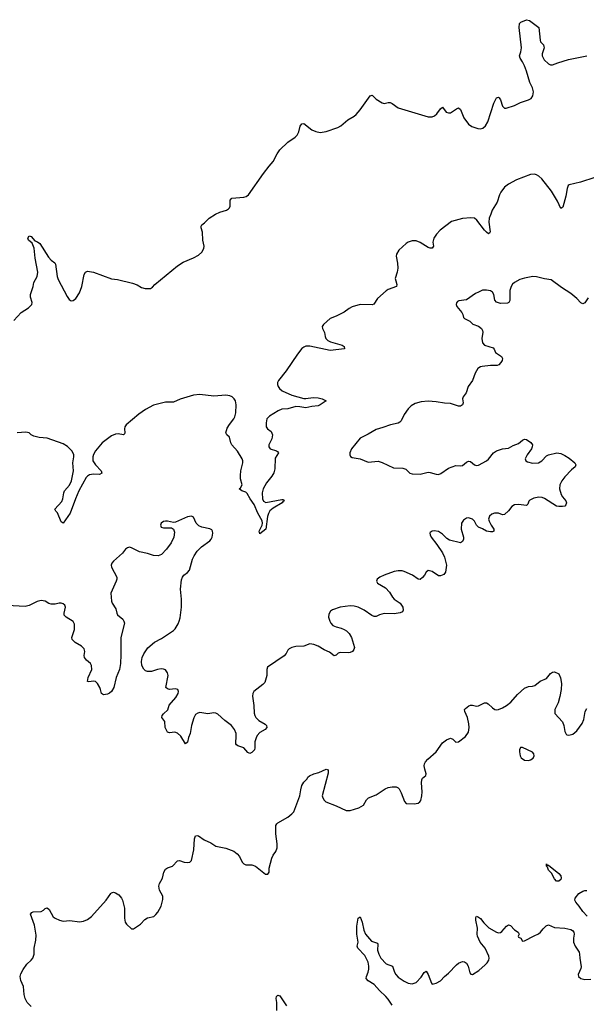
# Model space of a CAD drawing. Header units: inches. Extents: x 1694897 to 1849880, y 907231 to 1017944.
# Tile 146 of 171: x 1821455 to 1827106, y 968771 to 978589. Entities that reach past the tile are written whole.
import ezdxf

# ---------------------------------------------------------------- set-up
doc = ezdxf.new("R2010")
doc.units = ezdxf.units.IN
doc.header["$MEASUREMENT"] = 0
doc.layers.add('B8926', color=7, linetype='Continuous')
doc.layers.add('B8927', color=7, linetype='Continuous')

msp = doc.modelspace()

# ---------------------------------------------------------------- linework, layer by layer
at = {"layer": 'B8926', "color": 6}
for points, elevation in [([(1821570, 968749.6), (1821530.6, 968790.6), (1821510.8, 968830), (1821499.8, 968870), (1821493.6, 968950), (1821466.6, 969010), (1821460.2, 969050), (1821466.5, 969073.5), (1821490, 969118), (1821525.7, 969170), (1821569.7, 969210), (1821584.7, 969230), (1821601, 969270), (1821600.4, 969330), (1821615.6, 969410), (1821618.6, 969461.4), (1821601.5, 969561.5), (1821563.1, 969670), (1821574.8, 969685.2), (1821590, 969691.6), (1821670, 969696.3), (1821691.7, 969708.3), (1821710, 969725.2), (1821730, 969734.3), (1821750, 969715.3), (1821790, 969644.6), (1821810, 969629.2), (1821850.6, 969610), (1821890, 969599.7), (1821953.8, 969606.2), (1822050, 969595.1), (1822090, 969600.6), (1822130, 969616.8), (1822170, 969645.2), (1822317.5, 969810), (1822363.3, 969876.7), (1822370, 969883.7), (1822390, 969888), (1822410, 969883), (1822443.7, 969863.7), (1822471.5, 969830), (1822480.5, 969810), (1822499, 969730), (1822501.1, 969630), (1822506.7, 969590), (1822520.5, 969570), (1822570, 969524.9), (1822590, 969523.8), (1822660.5, 969570), (1822703.1, 969616.9), (1822730, 969632.2), (1822791.9, 969648.1), (1822814.2, 969665.8), (1822833.3, 969690), (1822865.1, 969750), (1822884.1, 969815.9), (1822882.4, 969850), (1822849.9, 969909.9), (1822841.6, 969950), (1822850, 969977.4), (1822862, 970000)], 700), ([(1827112.8, 969650), (1827070, 969695.3), (1827035.3, 969750), (1827002.7, 969790), (1826992.8, 969810), (1826993.8, 969830), (1827030, 969876.2), (1827070, 969900.1), (1827090, 969906.2), (1827110, 969905.9)], 600), ([(1825170, 968761.5), (1825130, 968823.3), (1825107.2, 968850), (1825042.9, 968910), (1824990, 968968.7), (1824930, 969003.9), (1824911.6, 969030), (1824912.5, 969050), (1824930.3, 969090), (1824937.9, 969122.1), (1824937.6, 969150), (1824929.3, 969190), (1824897.4, 969257.4), (1824826, 969330), (1824822.2, 969350), (1824830.4, 969389.6), (1824817.9, 969470), (1824816.7, 969550), (1824830, 969630.3), (1824850, 969644), (1824870, 969590.4), (1824887.1, 969510), (1824905.2, 969470), (1824962.2, 969402.2), (1825021.8, 969381.8), (1825026.8, 969370), (1825023.3, 969310), (1825035.4, 969270), (1825057, 969230), (1825110, 969176.2), (1825173, 969153), (1825192.7, 969090), (1825204.6, 969070), (1825230, 969042.3), (1825290, 969000.7), (1825330, 968981.3), (1825370, 968976.6), (1825410, 968989.5), (1825459.5, 969040.5), (1825490, 969088.9), (1825510, 969103.1), (1825530, 969068.7), (1825560.9, 968981), (1825570, 968971.6), (1825610, 968981.4), (1825650, 969004.7), (1825690.3, 969049.7), (1825730, 969082.8), (1825810, 969165.5), (1825830, 969181.9), (1825852.9, 969192.9), (1825870, 969197), (1825890, 969195), (1825910, 969182), (1825925.9, 969150), (1825944.1, 969084.1), (1825953, 969073), (1825969.5, 969069.4), (1826032.5, 969107.5), (1826097, 969163.1), (1826116.5, 969183.5), (1826133.2, 969210), (1826137.4, 969230), (1826134, 969250), (1826096.2, 969330), (1826047.1, 969390), (1826021.1, 969450), (1826017.5, 969470), (1826022.2, 969530), (1826002.4, 969610), (1826004.3, 969635.7), (1826010, 969648.4), (1826030, 969641.5), (1826050, 969626.5), (1826083.6, 969583.6), (1826134.6, 969534.6), (1826210, 969489.5), (1826230, 969483.9), (1826250, 969487.9), (1826262.5, 969497.5), (1826310, 969551.1), (1826330, 969563.9), (1826350, 969558.3), (1826390, 969513.4), (1826427.7, 969490), (1826434.8, 969470), (1826427.3, 969450), (1826430, 969442), (1826452, 969430), (1826470, 969402), (1826490, 969404), (1826584.9, 969455.1), (1826630, 969474.4), (1826650, 969490.4), (1826675, 969525), (1826705, 969555), (1826730, 969564.5), (1826790, 969535.6), (1826890.9, 969530.9), (1826950, 969518), (1826968.2, 969508.2), (1826981, 969490), (1826983.7, 969470), (1826977.4, 969430), (1826978.9, 969390), (1826994.7, 969350), (1827033.1, 969290), (1827037.4, 969270), (1827039.6, 969230), (1827054.4, 969145.6), (1827052.6, 969127.4), (1827025.7, 969070), (1827028.3, 969048.3), (1827050, 969029), (1827090, 969017.7), (1827150, 969020.7)], 600), ([(1824017.8, 968710), (1824019.9, 968790), (1824011.7, 968830), (1824017.2, 968850), (1824030, 968863.6), (1824050, 968856), (1824117.5, 968757.5)], 600)]:
    msp.add_lwpolyline(points, dxfattribs=dict(at, elevation=elevation))
at = {"layer": 'B8927', "color": 6}
for points, elevation in [([(1821398, 975590), (1821470, 975668.4), (1821543.3, 975716.7), (1821577, 975750), (1821580.5, 975770), (1821563.8, 975823.8), (1821562.3, 975850), (1821590.7, 975929.3), (1821596.7, 975970), (1821630.5, 976030), (1821634.5, 976070), (1821609.4, 976210), (1821599.5, 976310), (1821579.2, 976359.2), (1821543.5, 976390), (1821537.7, 976410), (1821550, 976433.4), (1821570, 976426.4), (1821605.7, 976385.7), (1821633, 976373), (1821655.9, 976355.9), (1821741.5, 976221.5), (1821770, 976190.3), (1821806.1, 976166.1), (1821813.7, 976150), (1821827.4, 976030), (1821838.6, 975998.6), (1821927.4, 975830), (1821950, 975798), (1821970, 975784.9), (1821990, 975787.7), (1822016, 975810), (1822050, 975866), (1822074.5, 975930), (1822099.5, 976050), (1822110, 976070.8), (1822130, 976082), (1822190.3, 976070.3), (1822370, 976003.7), (1822430, 975999.3), (1822581.6, 975961.6), (1822625.5, 975945.5), (1822670, 975919.3), (1822707.1, 975907.1), (1822758, 975910), (1822779.5, 975920.5), (1822804, 975950), (1823030, 976135.8), (1823086.4, 976170), (1823190, 976213.7), (1823237.5, 976242.5), (1823270.5, 976269.5), (1823292.4, 976307.6), (1823293.6, 976330), (1823282, 976390), (1823279.4, 976470), (1823264.7, 976515.2), (1823263.5, 976530), (1823270, 976544), (1823297.2, 976562.7), (1823346, 976610), (1823409.4, 976650), (1823451, 976669), (1823517.2, 976690), (1823538, 976702), (1823547.8, 976712.2), (1823553.6, 976730), (1823555.1, 976790), (1823569.7, 976810.3), (1823690, 976818.9), (1823714.2, 976825.8), (1823738.4, 976841.6), (1823885.6, 977054.4), (1823942.2, 977130), (1823984, 977176), (1824023, 977250), (1824050, 977291), (1824130, 977366.4), (1824203.3, 977416.7), (1824222.6, 977437.4), (1824237.7, 977470), (1824251.4, 977528.6), (1824270, 977550.1), (1824290, 977552.7), (1824370, 977492.3), (1824410, 977474.2), (1824450, 977465.3), (1824510, 977473.2), (1824626.4, 977513.6), (1824656.4, 977530), (1824728.5, 977591.5), (1824790, 977626.8), (1824810, 977643.5), (1824849.9, 977690.1), (1824950, 977829), (1824970, 977837), (1825010, 977795.8), (1825070, 977759), (1825090, 977754.9), (1825130, 977764.9), (1825150, 977763.1), (1825170, 977754), (1825230, 977709), (1825530, 977621.8), (1825570, 977621.8), (1825591.1, 977630), (1825615.6, 977650), (1825650, 977700.4), (1825670, 977716.3), (1825708.4, 977668.4), (1825730, 977659.6), (1825750, 977661.5), (1825810, 977701.7), (1825830, 977708.7), (1825850, 977693), (1825883, 977610), (1825930, 977546.8), (1825964.8, 977524.8), (1826024.7, 977504.7), (1826050, 977502.1), (1826072.1, 977507.9), (1826100.5, 977530), (1826124.1, 977570), (1826183.2, 977756.8), (1826210, 977811.3), (1826230, 977817.3), (1826238.3, 977810), (1826251.1, 977791.1), (1826270, 977726), (1826290, 977707.3), (1826307.6, 977707.6), (1826390, 977734.4), (1826450, 977763.9), (1826530, 977788.8), (1826555.1, 977804.9), (1826571.5, 977828.5), (1826578.2, 977870), (1826570, 977908.5), (1826541.8, 977961.8), (1826510, 978075.1), (1826489.9, 978130), (1826470.4, 978170), (1826444.6, 978204.6), (1826439.4, 978230), (1826454.2, 978270), (1826458.1, 978310), (1826437.4, 978510), (1826438.6, 978550), (1826454.2, 978565.8), (1826510, 978589.1), (1826539.7, 978579.7), (1826631.2, 978510), (1826644.6, 978384.6), (1826649.3, 978370), (1826677.5, 978337.5), (1826683.2, 978323.2), (1826684.2, 978310), (1826664.6, 978250), (1826664.8, 978230), (1826684.8, 978190), (1826730, 978147.7), (1826750, 978137.7), (1826770, 978137.4), (1826821.6, 978158.4), (1826928, 978192), (1827110, 978228.5)], 600), ([(1827190, 977016.2), (1827049, 976969), (1826935.9, 976944.1), (1826925.2, 976934.8), (1826913.3, 976906.7), (1826902.1, 976830), (1826870, 976718.3), (1826850, 976706), (1826819.9, 976779.9), (1826758.5, 976878.5), (1826661.8, 977001.8), (1826631.3, 977030), (1826610, 977042.4), (1826590, 977048.5), (1826550, 977046.1), (1826410, 976991.9), (1826330, 976950.2), (1826290, 976917.8), (1826253.1, 976870), (1826238.9, 976841.1), (1826216.7, 976770), (1826165.4, 976690), (1826155.1, 976650), (1826137.2, 976610), (1826133.4, 976570), (1826146.5, 976473.5), (1826139.9, 976460.1), (1826130, 976455.5), (1826110, 976469.3), (1826089.7, 976490), (1826015.4, 976590), (1825990, 976608.6), (1825953.2, 976613.2), (1825872.1, 976608), (1825762.7, 976577.3), (1825647.9, 976490), (1825611.4, 976450), (1825583.6, 976410), (1825575.7, 976370), (1825581.3, 976330), (1825569.6, 976310.4), (1825550, 976309.4), (1825530, 976316.7), (1825450, 976369), (1825410, 976385.1), (1825370, 976385.4), (1825330, 976370.5), (1825310, 976357.9), (1825237.3, 976290), (1825213.3, 976250), (1825211.1, 976230), (1825222.2, 976162.2), (1825225.2, 976110), (1825219.1, 976070), (1825200.7, 976010), (1825204.6, 975984.6), (1825217.3, 975950), (1825212.7, 975930), (1825130, 975899.5), (1825110, 975886.1), (1825024.2, 975810), (1824988.4, 975751.6), (1824970, 975745.3), (1824850, 975750.7), (1824770, 975724.8), (1824739.3, 975710), (1824690, 975673.8), (1824610, 975632.2), (1824550, 975608.3), (1824484.4, 975550), (1824473, 975530), (1824475, 975510), (1824496.1, 975470), (1824499.8, 975430), (1824509.5, 975410), (1824528.8, 975390), (1824555.3, 975375.3), (1824670, 975342.4), (1824690.7, 975330), (1824693.1, 975306.9), (1824550, 975289.8), (1824350, 975334.1), (1824310, 975333.3), (1824290, 975325.4), (1824270, 975309.9), (1824224.6, 975255.4), (1824113.5, 975086.5), (1824036.5, 974990), (1824026.9, 974970), (1824025.7, 974950), (1824032.8, 974930), (1824047.2, 974910), (1824072.7, 974890), (1824170, 974844.6), (1824290, 974811.5), (1824310, 974810.6), (1824382.2, 974822.2), (1824430, 974818.6), (1824470.3, 974810), (1824511.1, 974790), (1824450, 974747.8), (1824430, 974739.3), (1824370, 974732.5), (1824310, 974717.3), (1824250, 974728.6), (1824209.2, 974730.8), (1824130, 974710.4), (1824070, 974706.6), (1824033.7, 974690), (1823944.8, 974635.2), (1823918.5, 974610), (1823912.1, 974570), (1823914.1, 974530), (1823926.4, 974510), (1823962.2, 974482.2), (1823975.5, 974450), (1823969.8, 974410), (1823940.6, 974350), (1823939.8, 974330), (1823954, 974310), (1824014.9, 974290), (1824025, 974285), (1824036.2, 974270), (1824003.8, 974216.2), (1823998.2, 974110), (1823990.4, 974070), (1823970, 974036.8), (1823916, 973970), (1823883.6, 973910), (1823874.7, 973870), (1823876.2, 973810), (1823886.5, 973786.5), (1823910, 973773.5), (1824070, 973803.2), (1824084.5, 973804.5), (1824091.9, 973791.9), (1824078.6, 973781.4), (1824073.8, 973770), (1823982.1, 973717.9), (1823949.4, 973690.6), (1823935, 973665), (1823925.8, 973634.2), (1823911.1, 973508.9), (1823850, 973464), (1823843, 973490), (1823873.4, 973550), (1823876.4, 973570), (1823871.7, 973591.7), (1823830, 973668.7), (1823793.8, 973753.8), (1823752.6, 973810), (1823724.2, 973864.2), (1823710, 973878), (1823670.4, 973890.4), (1823643.5, 973910), (1823657.6, 973922.4), (1823672.3, 973950), (1823658.6, 974010), (1823655.9, 974044.1), (1823660.3, 974090), (1823679.6, 974170), (1823681.2, 974190), (1823674.9, 974210), (1823627.1, 974287.1), (1823571.9, 974350), (1823561.4, 974370), (1823547.6, 974427.6), (1823520.7, 974450), (1823512, 974470), (1823523.7, 974516.3), (1823545.9, 974554), (1823590, 974610.2), (1823600.1, 974630), (1823609.1, 974670), (1823614.2, 974750), (1823607.5, 974790), (1823594.7, 974810), (1823573.4, 974830), (1823550, 974839.5), (1823510, 974844.1), (1823390, 974834.8), (1823252.5, 974852.5), (1823190, 974844.6), (1823055.7, 974804.3), (1822990, 974774.7), (1822910, 974776.8), (1822790, 974744.7), (1822710, 974702.7), (1822643.9, 974656.1), (1822517.1, 974550), (1822503.8, 974530), (1822499, 974510), (1822504.8, 974470), (1822500.5, 974459.5), (1822489, 974451), (1822438.4, 974458.4), (1822410, 974456.3), (1822370, 974438.1), (1822277.7, 974370), (1822210.8, 974290), (1822190, 974252.1), (1822183.5, 974230), (1822184.4, 974190), (1822210, 974150.2), (1822267.1, 974090), (1822274.2, 974065.8), (1822250, 974055.6), (1822190, 974056.7), (1822150.6, 974049.4), (1822130, 974038.6), (1822116.4, 974023.6), (1822045.4, 973890), (1822010.1, 973810), (1821958.1, 973670), (1821890, 973569.6), (1821870, 973580.5), (1821831.7, 973671.7), (1821814.5, 973690), (1821804.5, 973710), (1821874.6, 973785.4), (1821883.8, 973810), (1821893.7, 973870), (1821902.5, 973890), (1821950.9, 973949.1), (1821972.8, 973990), (1821990.6, 974089.4), (1821986.4, 974170), (1821994.8, 974230), (1821993.5, 974253.5), (1821975.6, 974290), (1821933.5, 974333.5), (1821890, 974359.2), (1821730, 974416), (1821650, 974421.7), (1821594.9, 974434.9), (1821570, 974448.2), (1821548, 974468), (1821515.7, 974475.7), (1821429.9, 974470.1)], 600), ([(1827123, 975817), (1827090, 975767.4), (1827070, 975755.4), (1827050, 975766.6), (1827010.8, 975810), (1826950, 975859.9), (1826857.1, 975917.1), (1826754.5, 975994.5), (1826690, 976004.2), (1826610, 976024.2), (1826572.1, 976027.9), (1826490, 976011.7), (1826442.8, 975997.2), (1826390.2, 975970), (1826370, 975951.2), (1826356.4, 975930), (1826343.3, 975890), (1826342, 975790), (1826333.7, 975770), (1826318.8, 975761.2), (1826250, 975760.3), (1826210, 975773.5), (1826192.2, 975792.2), (1826182.9, 975850), (1826171.3, 975871.3), (1826150, 975885), (1826110, 975893.6), (1826070, 975890.9), (1826030, 975873.7), (1826001.3, 975858.7), (1825910, 975795.4), (1825835.6, 975784.4), (1825821.4, 975778.6), (1825810, 975766), (1825808.7, 975750), (1825815.3, 975730), (1825864.4, 975670), (1825874.4, 975650), (1825880.4, 975620.4), (1825891, 975610), (1825943, 975583), (1825974.3, 975554.3), (1826031.5, 975531.5), (1826060.3, 975510), (1826070.8, 975490.8), (1826072.4, 975472.4), (1826062.7, 975410), (1826070, 975366.7), (1826090, 975343.5), (1826175.9, 975315.9), (1826185.4, 975305.4), (1826201.3, 975270), (1826258.3, 975230), (1826269.1, 975210), (1826267.1, 975190), (1826254.2, 975170), (1826232.6, 975147.4), (1826218.1, 975141.9), (1826150, 975140.4), (1826068.1, 975131.9), (1826050, 975127), (1826025.5, 975110), (1825996.2, 975063.8), (1825971, 974990), (1825926.8, 974933.1), (1825908.3, 974870), (1825876.3, 974830), (1825870.1, 974810), (1825876, 974770), (1825870, 974748.1), (1825850, 974737.1), (1825830, 974736.7), (1825750, 974762.8), (1825690, 974763.7), (1825610, 974779.9), (1825530, 974785.2), (1825459.8, 974780.2), (1825397.5, 974762.5), (1825360.1, 974739.9), (1825330.7, 974709.3), (1825288.7, 974651.3), (1825260.8, 974590), (1825245.4, 974574.6), (1825230, 974567.5), (1825151.7, 974550), (1825078, 974522), (1825010, 974502.9), (1824930, 974455.8), (1824850, 974415.9), (1824763.2, 974310), (1824748.1, 974270), (1824746.6, 974250), (1824752.9, 974232.8), (1824770, 974222), (1824850.4, 974210), (1824930, 974175.4), (1825030, 974185.5), (1825070, 974174.5), (1825181.9, 974121.9), (1825277.3, 974117.3), (1825306.3, 974106.3), (1825347.3, 974067.3), (1825370, 974060.2), (1825450, 974056.8), (1825530, 974077.2), (1825550, 974075.5), (1825610, 974056), (1825630, 974055.6), (1825655.2, 974064.8), (1825730, 974116.8), (1825805, 974145), (1825850, 974140.2), (1825870, 974143.8), (1825910, 974176), (1825930, 974186.5), (1825950, 974183.2), (1825990.1, 974150.1), (1826010, 974143.7), (1826030, 974146), (1826110.3, 974189.7), (1826131.4, 974208.6), (1826180.9, 974270), (1826210, 974289.1), (1826270, 974308.8), (1826330, 974316.1), (1826376.7, 974343.3), (1826430, 974363.5), (1826470, 974396.5), (1826490, 974405.4), (1826510, 974402.6), (1826552.4, 974372.4), (1826567.6, 974350), (1826567.1, 974330), (1826559.8, 974310), (1826514.8, 974250), (1826497.2, 974210), (1826504, 974190), (1826520, 974180), (1826570, 974165.5), (1826630, 974171.5), (1826660.7, 974190), (1826710, 974239), (1826728.7, 974251.3), (1826810.3, 974270.3), (1826850, 974263), (1826890, 974244.1), (1826935.4, 974215.4), (1826991.7, 974170), (1827001.1, 974150), (1826994.6, 974130), (1826958.6, 974101.4), (1826892.1, 974030), (1826861.8, 973990), (1826840.5, 973950), (1826839.9, 973910), (1826855, 973855), (1826868.8, 973830), (1826901.8, 973790), (1826909.3, 973770), (1826902.9, 973750), (1826890, 973738.6), (1826866.6, 973733.4), (1826830, 973733.6), (1826810, 973738.7), (1826690, 973815.6), (1826665, 973825), (1826631.4, 973828.6), (1826583.3, 973816.7), (1826542.5, 973797.5), (1826532.4, 973787.6), (1826520.9, 973759.1), (1826510, 973745.6), (1826430, 973755.4), (1826389.6, 973750.4), (1826364, 973736), (1826329.6, 973690.4), (1826290, 973656.2), (1826270, 973652.7), (1826230, 973667.7), (1826190.1, 973669.9), (1826162.7, 973657.3), (1826141.8, 973638.2), (1826130.8, 973610), (1826136.6, 973590), (1826155.7, 973550), (1826182.4, 973510), (1826182.8, 973490), (1826170, 973483.2), (1826150, 973482.3), (1826110, 973489.9), (1826070, 973513.7), (1826029.9, 973529.9), (1826010.5, 973550), (1825990, 973589.8), (1825970, 973609), (1825930, 973621.9), (1825910, 973618.5), (1825880.4, 973599.6), (1825862.1, 973570), (1825858.9, 973510), (1825879.3, 973430), (1825879.5, 973410), (1825870, 973385.1), (1825850, 973373.6), (1825740.4, 973400.4), (1825715.8, 973415.8), (1825670, 973459.8), (1825630, 973484.5), (1825588.7, 973491.3), (1825570, 973488.2), (1825550, 973476.2), (1825544.9, 973470), (1825547, 973453), (1825558.3, 973430), (1825616.1, 973356.1), (1825672.3, 973272.3), (1825690.1, 973230.1), (1825712.7, 973150), (1825700, 973080), (1825683.9, 973056.1), (1825650, 973042.8), (1825630, 973044.8), (1825570, 973086.9), (1825530, 973095.7), (1825510, 973080.3), (1825493, 973050), (1825473.3, 973026.7), (1825450, 973008.6), (1825430, 973011), (1825372.4, 973050), (1825290, 973087.5), (1825270, 973092.9), (1825230, 973093.8), (1825190, 973087.2), (1825090.4, 973050), (1825048, 973030), (1825021.6, 973010), (1825018, 973002), (1825014, 972990), (1825024.2, 972970), (1825102.8, 972922.8), (1825141.9, 972881.9), (1825172.4, 972830), (1825190, 972811), (1825250.2, 972770), (1825274.5, 972730), (1825278.3, 972701.7), (1825274.1, 972685.9), (1825250, 972675.6), (1825190, 972664.5), (1825090, 972668.3), (1825044.1, 972655.9), (1825010, 972638.3), (1824990, 972637.4), (1824967, 972647), (1824890, 972701.9), (1824829.7, 972730), (1824790, 972741.4), (1824750, 972743.7), (1824649.6, 972730.4), (1824575.6, 972704.4), (1824553.7, 972690), (1824539.2, 972660.8), (1824536.3, 972630), (1824546.7, 972590), (1824558.2, 972570), (1824577.2, 972550), (1824610, 972533.8), (1824661.7, 972521.7), (1824690, 972510.1), (1824714.9, 972494.9), (1824740.6, 972470), (1824762.7, 972430), (1824793.5, 972330), (1824787.8, 972310), (1824772.5, 972290), (1824750, 972278.3), (1824730, 972274.9), (1824650, 972280.4), (1824630, 972271.2), (1824610, 972253.3), (1824590, 972247.4), (1824543.9, 972283.9), (1824490, 972304.5), (1824430, 972343), (1824390, 972359.5), (1824350, 972364.4), (1824290, 972341.8), (1824210, 972340.6), (1824167.7, 972330), (1824142.7, 972317.3), (1824130, 972302.4), (1824112.5, 972267.6), (1824093.7, 972246.3), (1823925.6, 972134.4), (1823919.3, 972110), (1823921.2, 972050), (1823898.4, 971981.6), (1823879.3, 971960.7), (1823790.8, 971889.2), (1823781.4, 971870), (1823777.9, 971842.1), (1823790.9, 971750.9), (1823792.6, 971672.6), (1823798.6, 971650), (1823811.5, 971630), (1823841.2, 971601.2), (1823903, 971563), (1823915, 971550), (1823919.5, 971530), (1823904.7, 971510), (1823850, 971480.4), (1823824.3, 971450), (1823811.9, 971428.1), (1823801, 971390), (1823800.8, 971330), (1823795.4, 971310), (1823770, 971280.7), (1823750, 971271.7), (1823730, 971282.5), (1823690, 971329.8), (1823630, 971348.2), (1823618.8, 971358.8), (1823611.7, 971370), (1823609.2, 971389.2), (1823614.7, 971430), (1823613.4, 971470), (1823598.7, 971510), (1823566.3, 971550), (1823500.1, 971600.1), (1823430, 971663.7), (1823410, 971675), (1823390, 971677.3), (1823330, 971668.7), (1823250, 971680.8), (1823230, 971675), (1823210, 971659.8), (1823191.7, 971628.3), (1823167.2, 971552.8), (1823153.9, 971470), (1823137.9, 971430), (1823130, 971385.1), (1823110.1, 971369.9), (1823063.6, 971443.6), (1823030, 971473.4), (1823003.3, 971483.3), (1822950, 971479.5), (1822930, 971483.4), (1822906.7, 971530), (1822901.8, 971590), (1822871.5, 971631.5), (1822876.6, 971650), (1822890, 971667.6), (1822931.4, 971708.6), (1822947.3, 971752.7), (1823013.6, 971830), (1823034, 971870), (1823038, 971890), (1823033, 971910), (1823010, 971916.5), (1822950, 971911.7), (1822930, 971915.8), (1822912.1, 971930), (1822934.5, 972050), (1822930, 972076.4), (1822910, 972106.1), (1822890, 972114), (1822865.2, 972114.8), (1822830, 972109.2), (1822770, 972088.6), (1822730, 972089.2), (1822710, 972097.2), (1822691.9, 972111.9), (1822672.6, 972150), (1822669.4, 972190), (1822675.4, 972230), (1822693.2, 972266.8), (1822734.6, 972325.4), (1822799.1, 972380.9), (1822870, 972417.1), (1822990, 972498), (1823005.9, 972514.1), (1823035.8, 972564.2), (1823047, 972590), (1823054.5, 972625.5), (1823067.2, 972730), (1823068.7, 972810), (1823059.3, 972910), (1823070, 973004.7), (1823077.2, 973030), (1823090.7, 973049.3), (1823130, 973076.9), (1823150, 973100.4), (1823178, 973210), (1823195.3, 973244.7), (1823226.5, 973290), (1823266.6, 973333.4), (1823350, 973393.6), (1823365.6, 973410), (1823375.3, 973430), (1823382.7, 973470), (1823379.1, 973490), (1823370, 973501.3), (1823351.9, 973511.9), (1823270, 973530.4), (1823242.6, 973542.6), (1823215.9, 973570), (1823187, 973630), (1823170, 973637.6), (1823130, 973630.7), (1823010, 973577.2), (1822990, 973576.4), (1822930, 973589.8), (1822910, 973589.8), (1822890, 973585.6), (1822866.5, 973570), (1822857.8, 973550), (1822865.7, 973530), (1822890, 973521.4), (1822970, 973522.7), (1822990.2, 973510.2), (1822998.5, 973478.5), (1822991.3, 973428.7), (1822966.6, 973373.5), (1822919.2, 973310), (1822870, 973256.3), (1822836.1, 973243.9), (1822790, 973247.3), (1822730, 973266.1), (1822650, 973282.7), (1822570, 973322.8), (1822550, 973328.4), (1822530, 973324), (1822510.2, 973309.8), (1822480.9, 973270), (1822390.4, 973190), (1822374.9, 973170), (1822368.9, 973150), (1822371.5, 973130), (1822425.5, 973030), (1822424.7, 973010), (1822417.5, 972990), (1822365.3, 972870), (1822369.3, 972790), (1822375.9, 972770), (1822412.9, 972713), (1822422.2, 972670), (1822430, 972654.4), (1822482.2, 972610), (1822494.7, 972590), (1822500.2, 972570), (1822462.8, 972430), (1822464.6, 972255.4), (1822459.7, 972170), (1822450.2, 972110), (1822418, 972030), (1822393.8, 971930), (1822370.1, 971890), (1822350, 971872.2), (1822330, 971863.5), (1822290, 971858.6), (1822270, 971869.7), (1822262.2, 971910), (1822253.6, 971930), (1822230, 971971.1), (1822210, 971989.8), (1822190, 971992), (1822145.3, 971985.3), (1822129.8, 971989.8), (1822138, 972030), (1822173.6, 972110), (1822170.6, 972150.6), (1822162.6, 972170), (1822122.9, 972202.9), (1822101.2, 972230), (1822098.6, 972250), (1822105.1, 972290), (1822097, 972317), (1822070, 972341.7), (1822010, 972377.3), (1821979.8, 972410), (1821974, 972430), (1822000.2, 972510), (1822001.4, 972561.4), (1821987.6, 972587.6), (1821918, 972630), (1821899.7, 972650), (1821899.4, 972670), (1821912.9, 972730), (1821906.8, 972750), (1821890, 972764), (1821870, 972771.2), (1821850, 972771.8), (1821810, 972762.6), (1821770, 972759.8), (1821747.2, 972767.2), (1821710, 972789.8), (1821670, 972798.7), (1821630, 972788.6), (1821550, 972748), (1821510, 972736.9), (1821330, 972748.5)], 700), ([(1822862, 970000), (1822878, 970030), (1822892.9, 970090), (1822910, 970117.8), (1822930, 970133.2), (1822977.6, 970150), (1823030, 970202.6), (1823050, 970205.2), (1823094, 970190), (1823130, 970184.5), (1823151.4, 970188.6), (1823170, 970206.7), (1823193, 970310), (1823198.2, 970421.8), (1823210, 970452.7), (1823224.7, 970455.3), (1823239.5, 970450), (1823294.8, 970410), (1823361.4, 970381.4), (1823410, 970348.2), (1823510, 970327.4), (1823590, 970296.5), (1823624.4, 970270), (1823645.8, 970245.8), (1823674, 970190), (1823690, 970170.4), (1823710, 970162.6), (1823770, 970160.9), (1823807.3, 970150), (1823904.9, 970070), (1823930, 970068.2), (1823941.6, 970090), (1823943, 970130), (1823969.7, 970230), (1823982.7, 970257.3), (1824010, 970293.4), (1824023.1, 970330), (1824023.9, 970370), (1824009.8, 970470), (1824010, 970554), (1824018, 970570), (1824030, 970580.3), (1824130, 970638.3), (1824170, 970669), (1824188.4, 970690), (1824249.8, 970850), (1824257.5, 970910), (1824270, 970952.2), (1824290, 970985.7), (1824320.7, 971019.3), (1824330, 971036.3), (1824346, 971050), (1824389.3, 971070), (1824438.5, 971081.5), (1824510, 971117.1), (1824530, 971110.7), (1824533, 971093), (1824530, 971075.3), (1824472.7, 970850), (1824477.6, 970830), (1824490, 970805.5), (1824509.2, 970789.2), (1824610, 970750.2), (1824710, 970704.9), (1824750, 970703.6), (1824838, 970730), (1824882.4, 970757.6), (1824914.2, 970810), (1824934.3, 970830), (1825010, 970860.6), (1825099.8, 970920.2), (1825130, 970933), (1825170, 970941), (1825210, 970938), (1825229.3, 970929.3), (1825239.3, 970919.3), (1825260, 970880), (1825291.8, 970791.8), (1825310, 970774.9), (1825390, 970770.2), (1825430, 970778), (1825445.4, 970790), (1825455, 970805), (1825466.8, 970850), (1825469.9, 970890), (1825462, 970978), (1825464.2, 971010), (1825473.4, 971026.6), (1825506.8, 971053.2), (1825509.5, 971070), (1825494.6, 971114.6), (1825489.8, 971150), (1825492.7, 971170), (1825502.5, 971190), (1825523.7, 971216.3), (1825607.2, 971290), (1825670, 971378.2), (1825710, 971409.2), (1825750, 971423.7), (1825774.3, 971414.3), (1825805.5, 971385.5), (1825830, 971387), (1825899.4, 971440.6), (1825930, 971486.4), (1825937, 971530), (1825932.8, 971567.2), (1825921.5, 971630), (1825895.4, 971690), (1825891.8, 971710), (1825900.4, 971719.6), (1825932.7, 971747.3), (1825950, 971755), (1825970, 971755.2), (1826010, 971743.6), (1826030, 971745.8), (1826090, 971777.7), (1826098, 971778), (1826110, 971778), (1826127.3, 971767.3), (1826170, 971726.7), (1826192.1, 971712.1), (1826210, 971708.4), (1826230, 971711.8), (1826270, 971726.6), (1826310, 971750.1), (1826354.5, 971785.5), (1826421.1, 971858.9), (1826490, 971921.9), (1826530, 971940.6), (1826570, 971942.9), (1826593.6, 971950), (1826647.1, 971992.9), (1826710, 972021.3), (1826749.8, 972070.2), (1826770, 972083.7), (1826790, 972086.7), (1826830, 972067.3), (1826847.3, 972027.3), (1826857.4, 971970), (1826853.5, 971910), (1826841, 971839), (1826823.4, 971776.6), (1826790.4, 971710), (1826792.2, 971670), (1826867, 971587), (1826882.3, 971550), (1826891.7, 971490), (1826903.6, 971463.6), (1826910, 971457.1), (1826930, 971453.7), (1826970, 971466), (1827010, 971499.1), (1827065.4, 971570), (1827081.4, 971610), (1827093.1, 971690), (1827110, 971722.2)], 700)]:
    msp.add_lwpolyline(points, dxfattribs=dict(at, elevation=elevation))
for points, elevation in [([(1826450, 971332), (1826440.3, 971310), (1826438.9, 971290), (1826445.8, 971250), (1826457, 971230), (1826490, 971205.5), (1826530, 971202.6), (1826550, 971207.6), (1826574.3, 971225.7), (1826585.8, 971250), (1826581.8, 971270), (1826570, 971285.7), (1826470, 971331.5)], 700), ([(1826714, 970154), (1826720.9, 970159.1), (1826730, 970158), (1826830, 970076.1), (1826850, 970051.6), (1826856.1, 970030), (1826850, 970016.3), (1826830, 970000.3), (1826810, 970000.3), (1826790, 970022.8), (1826757.6, 970077.6), (1826729.9, 970110), (1826719.2, 970139.2), (1826709.8, 970150), (1826710, 970170.7)], 600)]:
    msp.add_lwpolyline(points, close=True, dxfattribs=dict(at, elevation=elevation))

doc.saveas('drawing.dxf')
